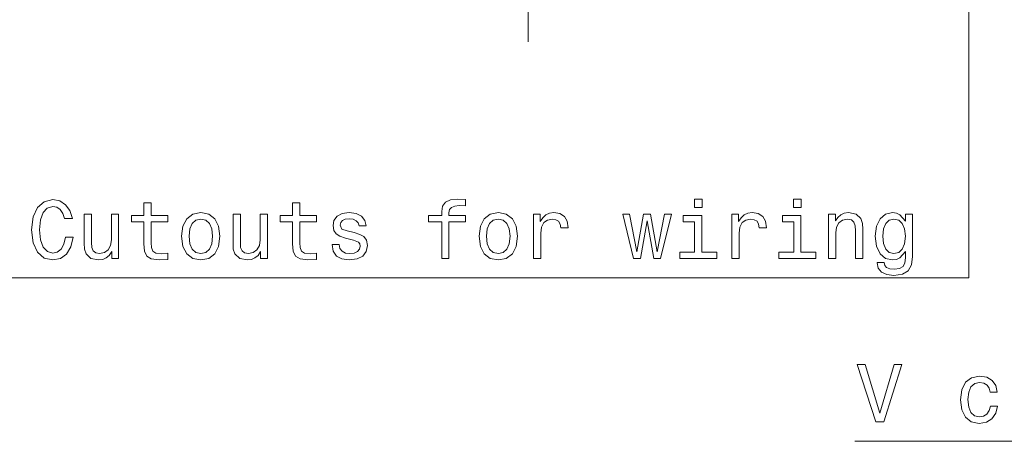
# Model space of a CAD drawing. Extents: x 0 to 420, y 0 to 297.
# Tile 18 of 30: x 208 to 269, y 123 to 148. Entities that reach past the tile are written whole.
import ezdxf

# ---------------------------------------------------------------- set-up
doc = ezdxf.new("R2010")
doc.units = 0
doc.linetypes.add('DASHDOT', pattern=[18.5, 12, -3, 0.5, -3])

msp = doc.modelspace()

# ---------------------------------------------------------------- linework, layer by layer
at = {"color": 7, "linetype": 'DASHDOT', "lineweight": 13}
msp.add_line((239.414032, 146.956161), (239.414032, 190.149033), dxfattribs=at)
at = {"color": 7, "lineweight": 13}
for points in [[(209.954315, 174.035706), (205.736557, 132.505768), (263.384949, 132.505768)], [(329.414032, 166.406708), (365.638855, 122.505768), (259.414032, 122.505768)], [(266.384949, 158.650299), (266.384949, 132.505768), (208.736557, 132.505768)]]:
    msp.add_lwpolyline(points, dxfattribs=at)
for points in [[(211.071564, 134.997116), (210.970703, 134.573486), (210.804276, 134.270889), (210.572296, 134.08429), (210.299957, 134.023773), (209.972153, 134.114563), (209.714951, 134.386887), (209.543472, 134.830688), (209.487991, 135.445969), (209.543472, 136.056198), (209.7099, 136.505051), (209.967102, 136.777374), (210.299957, 136.873199), (210.542038, 136.822769), (210.74881, 136.681564), (210.910187, 136.45462), (211.021133, 136.141937), (211.500244, 136.141937), (211.348953, 136.621048), (211.0867, 136.984146), (210.728638, 137.211105), (210.299957, 137.291794), (209.765381, 137.16571), (209.356873, 136.812683), (209.09462, 136.232712), (209.003845, 135.445969), (209.09462, 134.659225), (209.356873, 134.079254), (209.765381, 133.721191), (210.299957, 133.600143), (210.768982, 133.695969), (211.147217, 133.963257), (211.414505, 134.402023), (211.555725, 134.997116)], [(215.877762, 135.935165), (215.877762, 134.578537), (215.90802, 134.139771), (216.04924, 133.837173), (216.331665, 133.66066), (216.81076, 133.600143), (217.335266, 133.625366), (217.335266, 134.008652), (216.951981, 133.978394), (216.603989, 134.018738), (216.417389, 134.144821), (216.3367, 134.356628), (216.321564, 134.654175), (216.321564, 135.935165), (217.335266, 135.935165), (217.335266, 136.3134), (216.321564, 136.3134), (216.321564, 137.105194), (215.877762, 137.105194), (215.877762, 136.3134), (215.111191, 136.3134), (215.111191, 135.935165)], [(224.98584, 135.935165), (224.98584, 134.578537), (225.016098, 134.139771), (225.157303, 133.837173), (225.439728, 133.66066), (225.918839, 133.600143), (226.443329, 133.625366), (226.443329, 134.008652), (226.060043, 133.978394), (225.712067, 134.018738), (225.525467, 134.144821), (225.444763, 134.356628), (225.429642, 134.654175), (225.429642, 135.935165), (226.443329, 135.935165), (226.443329, 136.3134), (225.429642, 136.3134), (225.429642, 137.105194), (224.98584, 137.105194), (224.98584, 136.3134), (224.219269, 136.3134), (224.219269, 135.935165)], [(234.114075, 135.935165), (234.114075, 133.695969), (234.557892, 133.695969), (234.557892, 135.935165), (235.566528, 135.935165), (235.566528, 136.3134), (234.557892, 136.3134), (234.557892, 136.479828), (234.593185, 136.681564), (234.709183, 136.817734), (234.905869, 136.898422), (235.188293, 136.92868), (235.566528, 136.908508), (235.566528, 137.291794), (235.087418, 137.317001), (234.653702, 137.271622), (234.351105, 137.135452), (234.169556, 136.898422), (234.114075, 136.560516), (234.114075, 136.3134), (233.302124, 136.3134), (233.302124, 135.935165)], [(250.050674, 137.317001), (249.58165, 137.317001), (249.58165, 136.812683), (250.050674, 136.812683)], [(256.122711, 137.317001), (255.653702, 137.317001), (255.653702, 136.812683), (256.122711, 136.812683)], [(214.334534, 136.404175), (213.890732, 136.404175), (213.890732, 134.840775), (213.840302, 134.477676), (213.694046, 134.215424), (213.467102, 134.054031), (213.169556, 134.003601), (212.932526, 134.043945), (212.781219, 134.164993), (212.695496, 134.371765), (212.675323, 134.664261), (212.675323, 136.404175), (212.231506, 136.404175), (212.231506, 134.623917), (212.246643, 134.265854), (212.342468, 133.968307), (212.634979, 133.695969), (213.103989, 133.600143), (213.356155, 133.635452), (213.573013, 133.726227), (213.759613, 133.882568), (213.910904, 134.109512), (213.910904, 133.695969), (214.334534, 133.695969)], [(218.187561, 135.047546), (218.26825, 134.432281), (218.500244, 133.978394), (218.868408, 133.695969), (219.36264, 133.600143), (219.851837, 133.695969), (220.219986, 133.973343), (220.451981, 134.427231), (220.537704, 135.047546), (220.451981, 135.662827), (220.219986, 136.121765), (219.851837, 136.399139), (219.36264, 136.5), (218.868408, 136.399139), (218.500244, 136.116714), (218.26825, 135.662827)], [(223.442612, 136.404175), (222.99881, 136.404175), (222.99881, 134.840775), (222.94838, 134.477676), (222.802124, 134.215424), (222.57518, 134.054031), (222.277618, 134.003601), (222.040588, 134.043945), (221.889297, 134.164993), (221.803558, 134.371765), (221.783386, 134.664261), (221.783386, 136.404175), (221.339584, 136.404175), (221.339584, 134.623917), (221.354706, 134.265854), (221.450531, 133.968307), (221.743042, 133.695969), (222.212067, 133.600143), (222.464218, 133.635452), (222.681076, 133.726227), (222.867676, 133.882568), (223.018982, 134.109512), (223.018982, 133.695969), (223.442612, 133.695969)], [(228.753128, 135.274506), (228.324448, 135.375366), (228.006729, 135.491364), (227.900818, 135.728394), (227.931076, 135.894821), (228.036987, 136.015854), (228.208466, 136.091507), (228.455582, 136.121765), (228.692612, 136.091507), (228.879211, 136.000717), (229.000244, 135.864563), (229.050674, 135.682999), (229.48439, 135.682999), (229.48439, 135.693085), (229.408752, 136.020889), (229.201981, 136.278107), (228.879211, 136.439484), (228.455582, 136.5), (228.026901, 136.439484), (227.714218, 136.273056), (227.517532, 136.02594), (227.457016, 135.713257), (227.502411, 135.41066), (227.643616, 135.198853), (227.87561, 135.047546), (228.213501, 134.94165), (228.707733, 134.820602), (229.01033, 134.694534), (229.091019, 134.593658), (229.121277, 134.442368), (229.075897, 134.255768), (228.954865, 134.114563), (228.758179, 134.023773), (228.495926, 133.993515), (228.218552, 134.023773), (228.016815, 134.129684), (227.880646, 134.301163), (227.82518, 134.538193), (227.3965, 134.538193), (227.467102, 134.134735), (227.673874, 133.842224), (228.001694, 133.66571), (228.455582, 133.600143), (228.929642, 133.66571), (229.277618, 133.842224), (229.489441, 134.124649), (229.565094, 134.492798), (229.509613, 134.810516), (229.353271, 135.027374), (229.096069, 135.168594)], [(236.403702, 135.047546), (236.48439, 134.432281), (236.716385, 133.978394), (237.084534, 133.695969), (237.578781, 133.600143), (238.067963, 133.695969), (238.436127, 133.973343), (238.668121, 134.427231), (238.753845, 135.047546), (238.668121, 135.662827), (238.436127, 136.121765), (238.067963, 136.399139), (237.578781, 136.5), (237.084534, 136.399139), (236.716385, 136.116714), (236.48439, 135.662827)], [(239.737274, 133.695969), (240.181076, 133.695969), (240.181076, 135.244232), (240.226471, 135.617432), (240.36264, 135.884735), (240.584534, 136.046112), (240.88208, 136.101593), (241.103989, 136.066284), (241.270416, 135.965424), (241.371277, 135.793945), (241.406586, 135.561966), (241.855438, 135.561966), (241.794922, 135.970459), (241.628479, 136.26297), (241.351105, 136.439484), (240.97287, 136.5), (240.715668, 136.459656), (240.493759, 136.358795), (240.297073, 136.187317), (240.140732, 135.955338), (240.140732, 136.404175), (239.737274, 136.404175)], [(246.283386, 133.695969), (246.686844, 135.995682), (247.090302, 133.695969), (247.513931, 133.695969), (248.179642, 136.404175), (247.750961, 136.404175), (247.302124, 134.104477), (246.903702, 136.404175), (246.464935, 136.404175), (246.066528, 134.104477), (245.617676, 136.404175), (245.194046, 136.404175), (245.859756, 133.695969)], [(250.035553, 134.069168), (250.035553, 136.3134), (248.895782, 136.3134), (248.895782, 135.935165), (249.591736, 135.935165), (249.591736, 134.069168), (248.68396, 134.069168), (248.68396, 133.695969), (250.953415, 133.695969), (250.953415, 134.069168)], [(251.881363, 133.695969), (252.325165, 133.695969), (252.325165, 135.244232), (252.37056, 135.617432), (252.506729, 135.884735), (252.728622, 136.046112), (253.026184, 136.101593), (253.248077, 136.066284), (253.414505, 135.965424), (253.515366, 135.793945), (253.550674, 135.561966), (253.999512, 135.561966), (253.938995, 135.970459), (253.772583, 136.26297), (253.495193, 136.439484), (253.116959, 136.5), (252.859756, 136.459656), (252.637848, 136.358795), (252.441162, 136.187317), (252.284821, 135.955338), (252.284821, 136.404175), (251.881363, 136.404175)], [(256.107605, 134.069168), (256.107605, 136.3134), (254.967819, 136.3134), (254.967819, 135.935165), (255.663788, 135.935165), (255.663788, 134.069168), (254.756012, 134.069168), (254.756012, 133.695969), (257.025452, 133.695969), (257.025452, 134.069168)], [(257.786987, 133.695969), (258.230774, 133.695969), (258.230774, 135.259369), (258.276184, 135.617432), (258.422424, 135.879684), (258.649384, 136.041077), (258.951965, 136.101593), (259.194031, 136.051163), (259.345337, 135.914993), (259.42099, 135.688049), (259.446198, 135.385452), (259.446198, 133.695969), (259.890015, 133.695969), (259.890015, 135.476227), (259.869843, 135.83429), (259.779053, 136.131851), (259.481506, 136.404175), (259.017517, 136.5), (258.760315, 136.464706), (258.543457, 136.368881), (258.356873, 136.207489), (258.210602, 135.990631), (258.210602, 136.404175), (257.786987, 136.404175)], [(262.931091, 133.817001), (262.931091, 136.404175), (262.507446, 136.404175), (262.507446, 135.965424), (262.159454, 136.363831), (261.947632, 136.464706), (261.710602, 136.5), (261.281952, 136.399139), (260.949097, 136.116714), (260.732239, 135.662827), (260.656586, 135.052597), (260.732239, 134.437317), (260.949097, 133.983429), (261.281952, 133.695969), (261.710602, 133.600143), (261.952698, 133.635452), (262.154419, 133.726227), (262.507446, 134.109512), (262.507446, 133.726227), (262.467102, 133.42363), (262.35614, 133.206772), (262.144318, 133.080688), (261.826599, 133.035309), (261.549225, 133.065567), (261.352539, 133.14122), (261.236542, 133.272339), (261.201233, 133.448853), (260.772583, 133.448853), (260.772583, 133.42868), (260.838135, 133.105911), (261.039856, 132.863831), (261.36264, 132.707489), (261.801392, 132.652023), (262.325897, 132.727676), (262.673859, 132.939484), (262.870544, 133.307648)], [(218.641449, 135.052597), (218.686844, 135.506485), (218.828049, 135.83429), (219.055008, 136.036026), (219.36264, 136.106628), (219.665237, 136.036026), (219.892181, 135.83934), (220.033386, 135.506485), (220.083817, 135.052597), (220.033386, 134.593658), (219.892181, 134.260803), (219.665237, 134.059082), (219.36264, 133.993515), (219.055008, 134.059082), (218.828049, 134.260803), (218.686844, 134.593658)], [(236.85759, 135.052597), (236.902985, 135.506485), (237.044189, 135.83429), (237.271133, 136.036026), (237.578781, 136.106628), (237.881363, 136.036026), (238.108307, 135.83934), (238.249527, 135.506485), (238.299957, 135.052597), (238.249527, 134.593658), (238.108307, 134.260803), (237.881363, 134.059082), (237.578781, 133.993515), (237.271133, 134.059082), (237.044189, 134.260803), (236.902985, 134.593658)], [(261.115509, 135.052597), (261.160889, 135.50145), (261.297058, 135.83429), (261.508881, 136.030975), (261.791321, 136.101593), (262.088867, 136.030975), (262.31076, 135.83429), (262.44693, 135.50145), (262.497345, 135.052597), (262.44693, 134.593658), (262.31076, 134.265854), (262.088867, 134.064117), (261.791321, 133.998566), (261.508881, 134.064117), (261.297058, 134.265854), (261.160889, 134.598709)], [(261.80957, 127.201012), (260.932037, 124.220467), (260.029297, 127.201012), (259.550201, 127.201012), (260.679871, 123.695969), (261.184204, 123.695969), (262.288666, 127.201012)], [(267.684937, 125.506485), (268.123688, 125.506485), (268.032898, 125.909943), (267.81604, 126.227669), (267.478149, 126.424355), (267.039398, 126.5), (266.555237, 126.399139), (266.187073, 126.116714), (265.955109, 125.657784), (265.87442, 125.042511), (265.950043, 124.432281), (266.177002, 123.978386), (266.535065, 123.695969), (267.024261, 123.600151), (267.457977, 123.675797), (267.795868, 123.887611), (268.027863, 124.220467), (268.128723, 124.664268), (267.705109, 124.664268), (267.629456, 124.381851), (267.488251, 124.170029), (267.286499, 124.03891), (267.039398, 123.998566), (266.73175, 124.064125), (266.509857, 124.265854), (266.373688, 124.593666), (266.328308, 125.05764), (266.373688, 125.511528), (266.514893, 125.83934), (266.741852, 126.041069), (267.039398, 126.111671), (267.301636, 126.066284), (267.498322, 125.950294), (267.629456, 125.758652)]]:
    msp.add_lwpolyline(points, close=True, dxfattribs=at)

doc.saveas('drawing.dxf')
